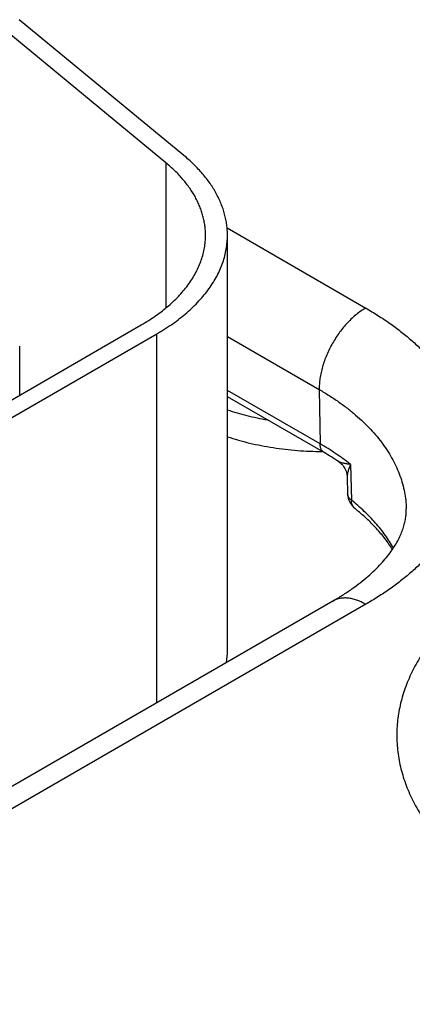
# Model space of a CAD drawing. Header units: inches. Extents: x 0 to 34, y 0 to 22.
# Tile 86 of 124: x 25.155 to 25.334, y 16.389 to 16.838. Entities that reach past the tile are written whole.
import ezdxf

# ---------------------------------------------------------------- set-up
doc = ezdxf.new("R2010")
doc.units = ezdxf.units.IN
doc.header["$LTSCALE"] = 1.87
doc.header["$MEASUREMENT"] = 0
doc.layers.get('0').update_dxf_attribs({"linetype": 'CONTINUOUS'})

msp = doc.modelspace()

# ---------------------------------------------------------------- linework, layer by layer
at = {"color": 7, "linetype": 'CONTINUOUS'}
for p, q in [((25.2220549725, 16.7729703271), (25.1469221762, 16.8349244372)), ((25.230246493, 16.7762820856), (25.1551136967, 16.8382361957)), ((25.2220549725, 16.7729703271), (25.2220549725, 16.7067518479)), ((25.2499735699, 16.7432265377), (25.3132214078, 16.7067080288)), ((25.2501397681, 16.5504316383), (25.2501397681, 16.7398527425)), ((24.9135066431, 16.5273426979), (25.2108504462, 16.6990252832)), ((24.9205777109, 16.523259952), (25.217921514, 16.6949425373)), ((25.217921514, 16.5266685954), (25.217921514, 16.6949425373)), ((25.2501397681, 16.6937162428), (25.2920114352, 16.669540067)), ((25.1553640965, 16.6669881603), (25.1553640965, 16.6893307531)), ((25.2923894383, 16.6447531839), (25.2501397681, 16.669147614)), ((25.2920114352, 16.669540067), (25.2923894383, 16.6447531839)), ((25.2942554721, 16.6407542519), (25.2501397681, 16.6662261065)), ((25.3062369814, 16.63539404), (25.3066836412, 16.619052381)), ((25.3047621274, 16.6295466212), (25.3049737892, 16.6219804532)), ((25.298220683, 16.5730323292), (24.9185043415, 16.3537888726)), ((25.3132214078, 16.5715460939), (24.9335050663, 16.3523026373))]:
    msp.add_line(p, q, dxfattribs=at)
msp.add_lwpolyline([(25.3008028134, 16.6366951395), (25.3009221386, 16.6366142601), (25.3014104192, 16.63625218), (25.3018744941, 16.6358559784), (25.3023114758, 16.6354276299), (25.3027187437, 16.634969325), (25.303093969, 16.6344834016), (25.3034350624, 16.6339723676), (25.3037401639, 16.6334389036), (25.3040076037, 16.6328859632), (25.30423595, 16.6323167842), (25.3044240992, 16.631734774), (25.3045712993, 16.6311434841), (25.3046771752, 16.6305465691), (25.3047417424, 16.6299477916), (25.3047621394, 16.62954574)], dxfattribs=at)
for centre, radius, start, end in [((25.2346856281, 16.5373585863), 0.1193282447, 56.3524011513, 60.0522572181), ((25.3139860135, 16.6222325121), 0.0090157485, 181.602062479, 231.4196647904), ((25.2132367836, 16.550438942), 0.0369029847, 351.5857897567, 359.9886670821)]:
    msp.add_arc(centre, radius, start, end, dxfattribs=at)
for points, knots in [([(25.2501397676, 16.7398527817), (25.2501397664, 16.7406613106), (25.25008613, 16.7422812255), (25.2498450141, 16.7447058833), (25.2494435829, 16.7471234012), (25.2488824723, 16.7495300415), (25.2481625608, 16.7519222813), (25.2472849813, 16.754296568), (25.2462510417, 16.7566494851), (25.2446514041, 16.7597825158), (25.2422540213, 16.763632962), (25.2388105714, 16.7680657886), (25.2347946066, 16.7723304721), (25.2318174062, 16.7749867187), (25.230246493, 16.7762820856)], [0, 0, 0, 0, 0.0565493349, 0.1132629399, 0.170302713, 0.2278259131, 0.2859831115, 0.3449163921, 0.4047578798, 0.4656286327, 0.5908368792, 0.7213163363, 0.8575923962, 1, 1, 1, 1]), ([(25.2401397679, 16.7398528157), (25.2401397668, 16.7405878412), (25.2400910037, 16.7420604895), (25.239871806, 16.7442647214), (25.2395068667, 16.7464624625), (25.2389967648, 16.7486503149), (25.2383422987, 16.7508250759), (25.2375444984, 16.7529835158), (25.2366045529, 16.7551225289), (25.2351503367, 16.7579707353), (25.2329708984, 16.7614711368), (25.2298404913, 16.7655009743), (25.2261896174, 16.7693779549), (25.2234830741, 16.771792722), (25.2220549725, 16.7729703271)], [0, 0, 0, 0, 0.0565493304, 0.1132629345, 0.170302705, 0.2278259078, 0.2859831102, 0.3449163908, 0.4047578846, 0.4656286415, 0.590836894, 0.7213163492, 0.8575923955, 1, 1, 1, 1]), ([(25.2108504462, 16.6990252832), (25.2119930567, 16.6996850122), (25.2142223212, 16.7010352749), (25.2174302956, 16.7031797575), (25.2204525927, 16.7054127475), (25.2232818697, 16.707728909), (25.2259113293, 16.7101227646), (25.228334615, 16.71258865), (25.2305458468, 16.7151207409), (25.232539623, 16.7177130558), (25.2343110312, 16.7203594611), (25.2358556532, 16.7230536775), (25.2371695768, 16.7257892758), (25.2382494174, 16.728559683), (25.2390923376, 16.7313581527), (25.239696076, 16.7341778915), (25.2400589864, 16.7370116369), (25.2401397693, 16.7389075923), (25.2401397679, 16.7398528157)], [0, 0, 0, 0, 0.0752336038, 0.1485598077, 0.2199569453, 0.2894200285, 0.3569633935, 0.4226218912, 0.4864523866, 0.5485351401, 0.6089749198, 0.6679017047, 0.7254708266, 0.7818623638, 0.8372795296, 0.8919460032, 0.9461021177, 1, 1, 1, 1]), ([(25.217921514, 16.6949425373), (25.2191783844, 16.6956682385), (25.2216305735, 16.6971535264), (25.2251593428, 16.6995124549), (25.2284838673, 16.7019687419), (25.2315960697, 16.7045165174), (25.2344884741, 16.7071497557), (25.2371540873, 16.7098622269), (25.2395864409, 16.7126475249), (25.2417795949, 16.715499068), (25.2437281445, 16.7184101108), (25.245427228, 16.7213737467), (25.2468725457, 16.7243829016), (25.2480603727, 16.7274303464), (25.2489875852, 16.7305086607), (25.2496517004, 16.7336103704), (25.2500509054, 16.7367274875), (25.2501397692, 16.7388130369), (25.2501397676, 16.7398527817)], [0, 0, 0, 0, 0.0752335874, 0.1485598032, 0.2199569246, 0.2894200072, 0.3569633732, 0.4226218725, 0.4864523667, 0.5485351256, 0.6089749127, 0.6679016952, 0.7254708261, 0.7818623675, 0.8372795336, 0.8919460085, 0.946102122, 1, 1, 1, 1]), ([(25.3132214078, 16.7067080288), (25.312502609, 16.7062930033), (25.3110692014, 16.7053793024), (25.3089911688, 16.7038144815), (25.3069546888, 16.7020384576), (25.3049797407, 16.7000686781), (25.3030854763, 16.6979243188), (25.3012903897, 16.695626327), (25.2996120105, 16.6931971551), (25.2980667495, 16.6906605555), (25.2966697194, 16.6880413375), (25.2954345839, 16.6853651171), (25.2943734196, 16.682658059), (25.2934965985, 16.6799465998), (25.2928126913, 16.6772572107), (25.2923283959, 16.6746159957), (25.2920484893, 16.6720488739), (25.2919988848, 16.6703630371), (25.2920114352, 16.669540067)], [0, 0, 0, 0, 0.0559343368, 0.1144002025, 0.1751511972, 0.2378825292, 0.3022429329, 0.3678453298, 0.4342766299, 0.5011069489, 0.5678984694, 0.6342141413, 0.6996263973, 0.7637260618, 0.8261316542, 0.886499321, 0.9445336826, 1, 1, 1, 1]), ([(25.3132214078, 16.7067080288), (25.3151127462, 16.7056159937), (25.3188028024, 16.7033809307), (25.3241128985, 16.6998312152), (25.3291156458, 16.6961349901), (25.3337988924, 16.6923010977), (25.3381513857, 16.6883385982), (25.342162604, 16.6842568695), (25.3458228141, 16.6800655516), (25.3491230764, 16.6757745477), (25.3520552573, 16.6713940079), (25.3546120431, 16.6669343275), (25.356786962, 16.6624061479), (25.3585744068, 16.6578203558), (25.3599696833, 16.6531880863), (25.3609690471, 16.648520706), (25.3615697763, 16.6438297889), (25.3617702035, 16.6391270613), (25.3615697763, 16.6344243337), (25.3609690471, 16.6297334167), (25.3599696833, 16.6250660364), (25.3585744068, 16.6204337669), (25.356786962, 16.6158479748), (25.3546120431, 16.6113197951), (25.3520552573, 16.6068601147), (25.3491230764, 16.6024795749), (25.3458228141, 16.598188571), (25.342162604, 16.5939972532), (25.3381513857, 16.5899155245), (25.3337988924, 16.585953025), (25.3291156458, 16.5821191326), (25.3241128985, 16.5784229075), (25.3188028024, 16.574873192), (25.3151127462, 16.572638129), (25.3132214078, 16.5715460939)], [0, 0, 0, 0, 0.0376167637, 0.0742798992, 0.1099784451, 0.1447099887, 0.1784816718, 0.2113109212, 0.2432261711, 0.2742675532, 0.3044874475, 0.3339508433, 0.3627354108, 0.3909311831, 0.4186397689, 0.4459730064, 0.4730510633, 0.5, 0.5269489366, 0.5540269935, 0.5813602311, 0.6090688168, 0.6372645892, 0.6660491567, 0.6955125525, 0.7257324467, 0.7567738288, 0.7886890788, 0.8215183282, 0.8552900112, 0.8900215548, 0.9257201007, 0.9623832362, 1, 1, 1, 1]), ([(25.2920114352, 16.669540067), (25.2935360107, 16.6686597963), (25.2965116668, 16.6668587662), (25.3007968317, 16.664000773), (25.3048384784, 16.6610263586), (25.3086270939, 16.6579424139), (25.3121538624, 16.6547560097), (25.315410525, 16.6514744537), (25.318389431, 16.6481052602), (25.3210835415, 16.6446561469), (25.3234864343, 16.6411350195), (25.3255923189, 16.6375499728), (25.3273960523, 16.6339092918), (25.3288931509, 16.6302214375), (25.3300798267, 16.6264950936), (25.3309530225, 16.6227390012), (25.331510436, 16.6189625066), (25.3316707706, 16.6164330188), (25.3316977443, 16.6151714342)], [0, 0, 0, 0, 0.0750824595, 0.1482921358, 0.2196076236, 0.2890234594, 0.3565524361, 0.4222267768, 0.4860995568, 0.5482460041, 0.608764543, 0.6677775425, 0.7254315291, 0.7818967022, 0.8373656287, 0.8920509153, 0.9461818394, 1, 1, 1, 1]), ([(25.2501316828, 16.6602475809), (25.2515828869, 16.6597656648), (25.2545306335, 16.6588513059), (25.2605830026, 16.6572224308), (25.2652241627, 16.6562447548), (25.2683579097, 16.6556959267)], [0, 0, 0, 0, 0.244006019, 0.4923311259, 1, 1, 1, 1]), ([(25.2501316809, 16.6480005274), (25.2517836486, 16.6474519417), (25.2551457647, 16.6464191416), (25.2602960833, 16.6450754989), (25.26558585, 16.6439264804), (25.2709929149, 16.6429769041), (25.2764947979, 16.6422307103), (25.2820686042, 16.6416910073), (25.2876910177, 16.6413600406), (25.2914542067, 16.6412795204), (25.2933385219, 16.6412743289)], [0, 0, 0, 0, 0.1189381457, 0.2402329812, 0.3635928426, 0.4887068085, 0.6152481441, 0.7428775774, 0.8712464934, 1, 1, 1, 1]), ([(25.2942554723, 16.6407542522), (25.2941109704, 16.6408376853), (25.2938329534, 16.6410308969), (25.2934642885, 16.6413897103), (25.293145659, 16.6418147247), (25.2928799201, 16.642301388), (25.2926690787, 16.6428449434), (25.2925147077, 16.6434403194), (25.2924179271, 16.6440820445), (25.2923929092, 16.6445255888), (25.2923894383, 16.6447531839)], [0, 0, 0, 0, 0.1085274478, 0.2190128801, 0.3332446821, 0.4527140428, 0.5785476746, 0.7114953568, 0.8519515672, 1, 1, 1, 1]), ([(25.3062369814, 16.63539404), (25.3041000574, 16.6370914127), (25.2995912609, 16.6403811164), (25.2948541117, 16.6433301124), (25.2923894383, 16.6447531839)], [0, 0, 0, 0, 0.48950753, 1, 1, 1, 1]), ([(25.3062369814, 16.63539404), (25.305680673, 16.6354491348), (25.3048666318, 16.635546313), (25.3038151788, 16.6357206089), (25.3030920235, 16.6358660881), (25.3025223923, 16.6360059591), (25.3020955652, 16.6361303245), (25.3017978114, 16.6362278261), (25.3015179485, 16.6363317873), (25.3012578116, 16.636442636), (25.3010196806, 16.6365611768), (25.3008720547, 16.6366490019), (25.3008031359, 16.6366949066)], [0, 0, 0, 0, 0.2980549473, 0.4368396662, 0.5681616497, 0.6912550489, 0.7494260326, 0.8051600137, 0.858265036, 0.9085546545, 0.9558501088, 1, 1, 1, 1]), ([(25.3062369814, 16.63539404), (25.3060119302, 16.6348658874), (25.3057027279, 16.6340779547), (25.3053566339, 16.6330272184), (25.3051420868, 16.6322762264), (25.3049702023, 16.6315502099), (25.3048443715, 16.6308525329), (25.3047690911, 16.6301877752), (25.3047563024, 16.6297551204), (25.3047621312, 16.6295463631)], [0, 0, 0, 0, 0.2837329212, 0.4179034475, 0.5466332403, 0.6696164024, 0.7864888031, 0.8967877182, 1, 1, 1, 1]), ([(25.3066836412, 16.619052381), (25.3064267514, 16.6192521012), (25.306070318, 16.6195752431), (25.3056729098, 16.6200575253), (25.3054294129, 16.620424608), (25.3052357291, 16.6208026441), (25.3050931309, 16.621189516), (25.3050026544, 16.6215827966), (25.3049774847, 16.6218483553), (25.3049737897, 16.6219804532)], [0, 0, 0, 0, 0.2787120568, 0.4092871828, 0.5345595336, 0.6552577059, 0.7723067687, 0.8868085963, 1, 1, 1, 1]), ([(25.3083636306, 16.6151846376), (25.3082324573, 16.61528928), (25.3079821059, 16.6155166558), (25.3076505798, 16.6159050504), (25.3073645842, 16.6163385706), (25.3071261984, 16.6168138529), (25.3069369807, 16.6173274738), (25.3067486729, 16.6180708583), (25.3066905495, 16.6186563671), (25.3066836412, 16.619052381)], [0, 0, 0, 0, 0.1155881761, 0.2322204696, 0.3508844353, 0.4724623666, 0.5976957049, 0.7271645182, 1, 1, 1, 1]), ([(25.3258935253, 16.5972489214), (25.325339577, 16.5982315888), (25.3241631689, 16.6001856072), (25.321546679, 16.6040400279), (25.3185654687, 16.6077606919), (25.3152617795, 16.6113324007), (25.3116398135, 16.6149057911), (25.3087161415, 16.6174309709), (25.3066836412, 16.619052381)], [0, 0, 0, 0, 0.1157749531, 0.2339375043, 0.4779509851, 0.6041180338, 0.7331538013, 1, 1, 1, 1]), ([(25.298220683, 16.5730323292), (25.2997363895, 16.5739074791), (25.3026682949, 16.5756826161), (25.3068470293, 16.5784753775), (25.3107021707, 16.5813242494), (25.314223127, 16.5842092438), (25.3174021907, 16.5871090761), (25.3202350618, 16.5900015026), (25.3227216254, 16.5928640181), (25.3248665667, 16.5956749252), (25.3266798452, 16.5984146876), (25.328176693, 16.6010676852), (25.3293770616, 16.6036240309), (25.3303042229, 16.6060813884), (25.3309826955, 16.6084459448), (25.3313636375, 16.6103713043), (25.3315606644, 16.6118731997), (25.3316888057, 16.6133409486), (25.3317133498, 16.6144415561), (25.3316977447, 16.6151714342)], [0, 0, 0, 0, 0.0933991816, 0.1828339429, 0.2681224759, 0.349102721, 0.4256393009, 0.4976330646, 0.5650335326, 0.6278533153, 0.6861856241, 0.7402210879, 0.7902649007, 0.8367479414, 0.8802303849, 0.9213938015, 0.9413488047, 0.9610415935, 1, 1, 1, 1]), ([(25.3254343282, 16.5965501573), (25.3244071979, 16.5982067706), (25.322119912, 16.6015050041), (25.3188490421, 16.6053973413), (25.315929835, 16.608457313), (25.3127238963, 16.6115538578), (25.3101502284, 16.6137593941), (25.3083636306, 16.6151846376)], [0, 0, 0, 0, 0.2303284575, 0.4734240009, 0.599988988, 0.7299385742, 1, 1, 1, 1]), ([(25.3132214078, 16.5715460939), (25.312544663, 16.5719368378), (25.3111939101, 16.5726440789), (25.3091334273, 16.5734873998), (25.3071097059, 16.5740774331), (25.3051419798, 16.5744076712), (25.3035445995, 16.5744631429), (25.302319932, 16.5743701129), (25.301438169, 16.5742351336), (25.3005846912, 16.5740343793), (25.2997615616, 16.5737682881), (25.2989709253, 16.5734375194), (25.2984662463, 16.5731741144), (25.2982206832, 16.5730323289)], [0, 0, 0, 0, 0.1485684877, 0.2894269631, 0.4226152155, 0.5485014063, 0.667826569, 0.7254095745, 0.7818142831, 0.8372440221, 0.8919226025, 0.9460905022, 1, 1, 1, 1]), ([(25.3596336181, 16.5719555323), (25.3571677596, 16.5698718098), (25.353620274, 16.5666386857), (25.3492219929, 16.5620904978), (25.3451958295, 16.5575481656), (25.3415528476, 16.5528351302), (25.3383389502, 16.5479690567), (25.336180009, 16.5443069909), (25.3342521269, 16.5406018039), (25.3325578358, 16.5368582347), (25.3310994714, 16.533081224), (25.3298790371, 16.5292757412), (25.3288982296, 16.5254468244), (25.3281584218, 16.521599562), (25.3276606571, 16.5177390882), (25.3274056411, 16.5138705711), (25.3273937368, 16.5099992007), (25.327624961, 16.5061301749), (25.3280989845, 16.5022686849), (25.3288151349, 16.4984199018), (25.3297724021, 16.4945889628), (25.3309694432, 16.490780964), (25.3324046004, 16.4870009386), (25.3340758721, 16.4832539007), (25.3359810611, 16.4795446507), (25.3388562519, 16.474610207), (25.3421725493, 16.4698155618), (25.3458839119, 16.4651829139), (25.3489138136, 16.4617343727), (25.3521576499, 16.4583518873), (25.3556112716, 16.4550396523), (25.3592701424, 16.4518019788), (25.3644680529, 16.4475474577), (25.3714631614, 16.4424468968), (25.3805079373, 16.4367517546), (25.3902404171, 16.4314498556), (25.4006095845, 16.4265686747), (25.4115615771, 16.4221332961), (25.4230393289, 16.4181666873), (25.4349830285, 16.4146894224), (25.4473303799, 16.4117195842), (25.4600169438, 16.4092726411), (25.4729764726, 16.4073613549), (25.4861412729, 16.4059957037), (25.4994425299, 16.4051828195), (25.512810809, 16.4049269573), (25.5261759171, 16.4052294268), (25.535064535, 16.4058040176), (25.5394920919, 16.4061849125)], [0, 0, 0, 0, 0.0292703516, 0.0434564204, 0.0573499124, 0.0842902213, 0.0973691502, 0.1102048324, 0.1228150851, 0.1352199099, 0.1474414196, 0.1595037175, 0.1714327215, 0.1832559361, 0.1950021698, 0.2067012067, 0.2183834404, 0.2300794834, 0.2418197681, 0.253634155, 0.2655515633, 0.2775996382, 0.2898044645, 0.3021903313, 0.3147795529, 0.3275923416, 0.3539505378, 0.3675333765, 0.3813986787, 0.3955557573, 0.4100118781, 0.4247723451, 0.4398405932, 0.4709005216, 0.5031909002, 0.5366817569, 0.5713223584, 0.6070438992, 0.6437619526, 0.6813786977, 0.719784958, 0.7588620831, 0.7984837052, 0.8385173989, 0.8788262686, 0.9192704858, 0.9597087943, 1, 1, 1, 1])]:
    msp.add_open_spline(points, degree=3, knots=knots, dxfattribs=at)

doc.saveas('drawing.dxf')
